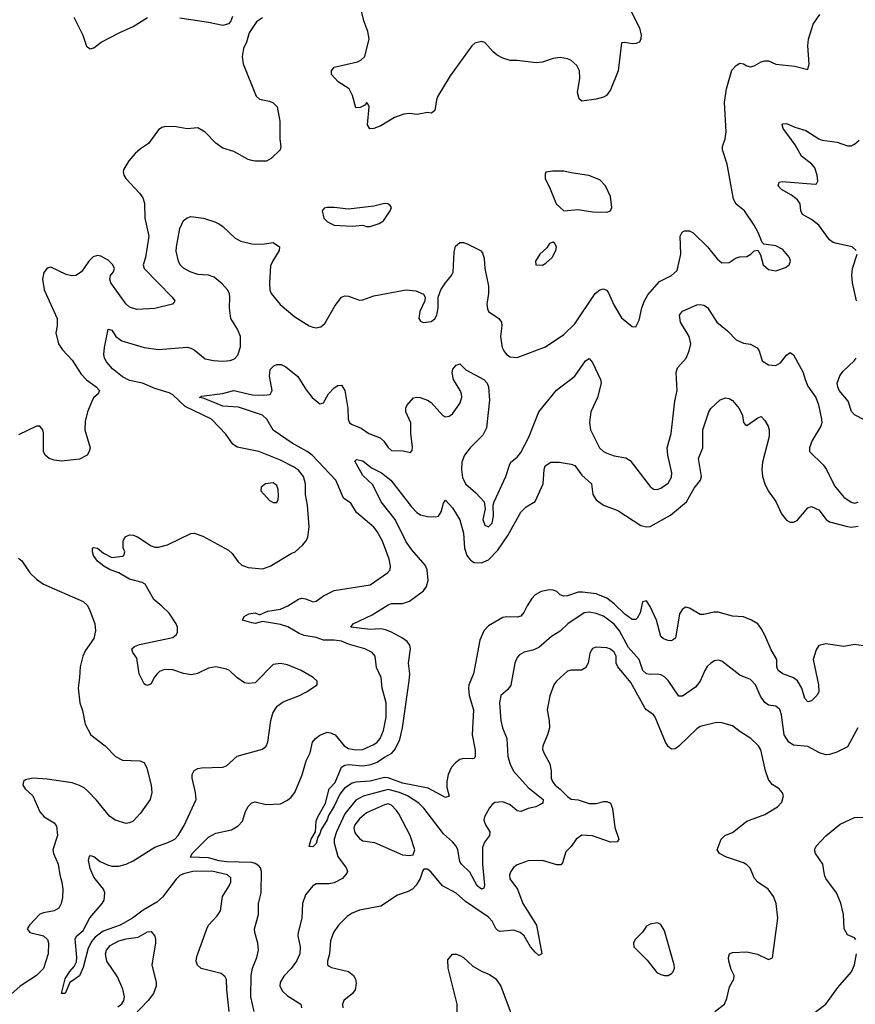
# Model space of a CAD drawing. Header units: inches. Extents: x 2134017 to 2292458, y 756222 to 916513.
# Tile 115 of 256: x 2173537 to 2178194, y 832649 to 838136. Entities that reach past the tile are written whole.
import ezdxf

# ---------------------------------------------------------------- set-up
doc = ezdxf.new("R2010")
doc.units = ezdxf.units.IN
doc.header["$MEASUREMENT"] = 0
doc.layers.add('C1873', color=7, linetype='Continuous')

msp = doc.modelspace()

# ---------------------------------------------------------------- linework, layer by layer
at = {"layer": 'C1873', "color": 5}
for points, elevation in [([(2176910.6, 838250), (2176990.6, 838090), (2177000.7, 838050), (2176998.8, 838030), (2176991, 838010), (2176970, 838002.7), (2176950, 838001.2), (2176910, 838008.7), (2176890, 838006), (2176872.2, 837850), (2176830, 837744), (2176806.6, 837713.4), (2176790, 837703.7), (2176750, 837692.3), (2176670, 837681.2), (2176655.1, 837695.1), (2176645.6, 837730), (2176659.1, 837810), (2176656, 837850), (2176641.4, 837881.4), (2176609.4, 837910), (2176590, 837918), (2176550, 837924.8), (2176510, 837920.4), (2176450, 837899.7), (2176415.3, 837895.3), (2176310, 837907.8), (2176270, 837907.8), (2176230, 837920.7), (2176198.6, 837938.6), (2176176.6, 837956.6), (2176130, 838009.4), (2176110, 838015.1), (2176074.2, 838005.8), (2176056.3, 837990), (2175936.7, 837823.3), (2175867.7, 837710), (2175859.1, 837690), (2175850.4, 837629.6), (2175839.8, 837620.2), (2175830, 837614), (2175810, 837619.3), (2175751.8, 837608.2), (2175710, 837613.3), (2175678, 837610), (2175626.8, 837590), (2175550, 837544.5), (2175510, 837529.6), (2175488, 837528), (2175476.2, 837550), (2175485.2, 837650), (2175475.3, 837670), (2175470, 837672.7), (2175459.9, 837660.1), (2175433.7, 837646.3), (2175410, 837645.1), (2175392.6, 837712.6), (2175372.4, 837750), (2175312.3, 837790), (2175274, 837830), (2175275.3, 837850), (2175290, 837870.7), (2175418.9, 837901.1), (2175439, 837910), (2175461.2, 837930), (2175485.2, 838030), (2175477.2, 838070), (2175455.1, 838130), (2175439.5, 838190)], 360), ([(2174890, 838146.4), (2174856.9, 838123.1), (2174816.6, 838063.4), (2174801.6, 838010), (2174784.5, 837975.5), (2174777.6, 837930), (2174782, 837890), (2174855.1, 837710), (2174873.3, 837693.3), (2174930, 837682), (2174950, 837672.8), (2174972, 837650), (2174987, 837570), (2174986, 837470), (2174993.2, 837430), (2174988.7, 837410), (2174938.6, 837361.4), (2174912.3, 837347.7), (2174850, 837346.8), (2174830.7, 837350.7), (2174810, 837356), (2174730, 837400.7), (2174670, 837419.1), (2174630, 837448), (2174570, 837508.2), (2174530, 837532.4), (2174470, 837527.2), (2174410, 837538.3), (2174350, 837540.3), (2174330, 837534.9), (2174310, 837521.3), (2174254.3, 837445.8), (2174210, 837416.5), (2174180.4, 837390), (2174144.7, 837350), (2174117.7, 837302.3), (2174114.3, 837290), (2174116.9, 837270), (2174128.5, 837250), (2174205.4, 837170), (2174223.1, 837143.1), (2174232.6, 837112.6), (2174234.2, 837030), (2174256.3, 836930), (2174239, 836810), (2174225.8, 836770), (2174230.7, 836750), (2174386, 836590), (2174402, 836570), (2174398, 836562), (2174388, 836550), (2174290, 836526), (2174190, 836521.7), (2174150, 836533.4), (2174130, 836550.3), (2174044.4, 836670), (2174040.3, 836690), (2174042.4, 836710), (2174059.3, 836730), (2174064.9, 836750), (2174056, 836770), (2174030, 836795.3), (2173990, 836818.7), (2173970, 836821.3), (2173946.3, 836813.7), (2173922.4, 836790), (2173881.7, 836730), (2173850, 836710.2), (2173827.9, 836707.9), (2173795.9, 836715.9), (2173710, 836757.3), (2173690, 836751), (2173672.1, 836727.9), (2173664.2, 836690), (2173673.3, 836630), (2173746.6, 836470), (2173746.6, 836430), (2173737.7, 836390), (2173752.8, 836330), (2173776.5, 836296.5), (2173830, 836238.7), (2173880.4, 836160.4), (2173910, 836129.7), (2173963.7, 836090), (2173981.2, 836070), (2173974, 836050), (2173950, 836030.8), (2173942.4, 836017.6), (2173915.6, 835950), (2173902.7, 835897.3), (2173900.7, 835850), (2173929.2, 835750), (2173925.2, 835730), (2173914, 835710), (2173870, 835687.3), (2173770, 835674.9), (2173730, 835680.5), (2173701, 835690), (2173678.8, 835710), (2173670.7, 835730), (2173670, 835834), (2173666, 835850), (2173650, 835871), (2173630, 835870.7), (2173530, 835823)], 380), ([(2174703.7, 832610), (2174690.6, 832729.4), (2174690, 832788), (2174682.9, 832802.9), (2174660.8, 832820.8), (2174548.6, 832848.6), (2174527.6, 832867.6), (2174519.8, 832890), (2174523.6, 832916.4), (2174579.8, 833070), (2174589.9, 833090.1), (2174638.3, 833141.7), (2174655.4, 833170), (2174667.3, 833250), (2174704.2, 833310), (2174712.9, 833330), (2174714.3, 833354.3), (2174695.1, 833370), (2174608.6, 833391.4), (2174502.8, 833390), (2174450, 833376.3), (2174430, 833366.6), (2174410, 833347.2), (2174332.9, 833247.1), (2174301.5, 833218.5), (2174225.4, 833174.6), (2174165.6, 833130), (2174096.3, 833090), (2174002.9, 833057.1), (2173957.4, 833022.6), (2173938.8, 833001.2), (2173918, 832962), (2173890, 832854), (2173871.3, 832808.7), (2173817.1, 832770), (2173790, 832709.6), (2173769.6, 832710), (2173790, 832790.5), (2173814, 832830), (2173840.4, 832859.6), (2173853.4, 832886.6), (2173855, 832910), (2173845.9, 833014.1), (2173855.6, 833030), (2173890, 833061.2), (2173928.2, 833131.8), (2173996.5, 833210), (2174007.9, 833230), (2174010.8, 833270), (2174004.8, 833290), (2173950, 833357.6), (2173930, 833406), (2173919.8, 833450), (2173925.6, 833474.4), (2173930, 833479.1), (2173950, 833472.2), (2173985.5, 833445.4), (2174027.1, 833427.1), (2174050, 833419.7), (2174090, 833418.9), (2174130, 833430.2), (2174170, 833448.7), (2174290, 833523.9), (2174363.6, 833550), (2174401.3, 833570), (2174420.5, 833590), (2174454.5, 833645.5), (2174521, 833790), (2174517.2, 833830), (2174497.6, 833910), (2174498.5, 833930), (2174508.9, 833951.1), (2174530, 833963.6), (2174550, 833966.7), (2174670, 833970.4), (2174690, 833978), (2174750, 834031.8), (2174890, 834070.4), (2174910, 834088), (2174920.5, 834110), (2174937.3, 834230), (2174948.7, 834271.3), (2174971.3, 834310), (2175004.6, 834335.4), (2175096, 834370), (2175136, 834390), (2175194, 834430), (2175194, 834450), (2175173.2, 834470), (2175106.6, 834510), (2175030, 834540.4), (2174990, 834548.4), (2174950, 834543.6), (2174850, 834440.9), (2174810, 834437.6), (2174790, 834441.3), (2174747.3, 834470), (2174706, 834510), (2174690, 834517.4), (2174629.7, 834529.7), (2174590, 834523.1), (2174527.8, 834492.2), (2174494.9, 834485.1), (2174450, 834493), (2174390, 834512.7), (2174344.8, 834515.2), (2174317.1, 834502.9), (2174302.8, 834490), (2174286.8, 834470), (2174270, 834435.3), (2174250, 834425.2), (2174238, 834430), (2174230, 834435.3), (2174203.7, 834490), (2174190, 834578), (2174168, 834610), (2174162, 834630), (2174176.5, 834643.5), (2174205.1, 834654.9), (2174390, 834694), (2174410.9, 834709.1), (2174417.3, 834722.8), (2174416, 834750), (2174408.6, 834770), (2174370, 834828.2), (2174330, 834868.3), (2174284.6, 834904.6), (2174235.6, 834990), (2174219, 834999), (2174150, 835018.8), (2174090, 835053.7), (2174040.9, 835070), (2174005.6, 835090), (2173970, 835118.7), (2173948.4, 835150), (2173942.4, 835170), (2173942.7, 835190), (2173950, 835194.9), (2173970, 835190.4), (2174003.9, 835163.9), (2174050, 835138), (2174110, 835145.5), (2174117.2, 835150), (2174122.7, 835170), (2174113.1, 835193.1), (2174113.6, 835230), (2174125.9, 835254.1), (2174150, 835265.7), (2174170, 835263.6), (2174193.3, 835253.3), (2174270, 835204), (2174290, 835196.9), (2174310, 835196.2), (2174360.7, 835210), (2174490, 835272.3), (2174510, 835273.8), (2174558, 835258), (2174700.2, 835180.2), (2174720.6, 835160.6), (2174754, 835114), (2174775.8, 835095.8), (2174810, 835084), (2174890, 835076.5), (2174932.3, 835090), (2175050, 835160.5), (2175073.2, 835170), (2175115.1, 835210), (2175132.3, 835230), (2175142, 835250), (2175149.7, 835310.3), (2175140.5, 835430), (2175129.8, 835490.2), (2175129.8, 835550.2), (2175118.4, 835590), (2175090, 835625), (2175063.9, 835643.9), (2174990, 835681.6), (2174870, 835728.7), (2174750, 835753), (2174724.7, 835770), (2174686.8, 835826.8), (2174606.3, 835910), (2174460.2, 835980.2), (2174390, 836044.5), (2174370, 836057.3), (2174290, 836079.9), (2174221, 836110), (2174150, 836125.5), (2174110, 836144.8), (2174055.3, 836190), (2174020.7, 836230), (2174009.8, 836250), (2174006.3, 836270), (2174009.6, 836309.6), (2174030, 836410.6), (2174050, 836404.9), (2174073.4, 836370), (2174107.1, 836347.1), (2174230, 836309.3), (2174310, 836298.7), (2174470, 836310.3), (2174490, 836306.3), (2174510, 836295.6), (2174570, 836246.5), (2174616.8, 836236.8), (2174670, 836232.8), (2174710, 836236.1), (2174734.4, 836245.6), (2174753.5, 836266.5), (2174767.7, 836312.3), (2174767.6, 836370), (2174750.6, 836410.6), (2174714.3, 836470), (2174706, 836530), (2174708.5, 836590), (2174706, 836610), (2174694.8, 836630), (2174664.8, 836664.8), (2174620.4, 836700.4), (2174590, 836712.8), (2174530, 836716.4), (2174486.6, 836730), (2174450, 836752), (2174432, 836770), (2174421.6, 836790), (2174410, 836846), (2174411.8, 836870), (2174430, 836972), (2174450, 837016), (2174470, 837031), (2174490, 837038.8), (2174562, 837030), (2174624.7, 837010), (2174650, 836995.5), (2174670, 836983), (2174738.5, 836918.5), (2174770, 836901.3), (2174830, 836886), (2174890, 836885.7), (2174950, 836894), (2174984.7, 836870), (2174984, 836850), (2174947.1, 836792.9), (2174935.5, 836764.5), (2174930.1, 836670), (2174931.9, 836630), (2174939.2, 836610), (2174988.5, 836548.5), (2175070, 836479.7), (2175150, 836430.3), (2175170, 836421.7), (2175190, 836419.5), (2175215.1, 836424.9), (2175238, 836442), (2175296.1, 836543.9), (2175330, 836590.5), (2175350, 836596.4), (2175370, 836595.8), (2175430, 836572.4), (2175450, 836574), (2175510, 836596.5), (2175690, 836630.4), (2175745.2, 836625.2), (2175786.8, 836606.8), (2175796, 836590), (2175794.8, 836570), (2175766.4, 836510), (2175760.7, 836470), (2175770, 836456), (2175788.2, 836448.2), (2175830, 836453.4), (2175851.3, 836468.7), (2175862, 836490), (2175869.4, 836529.4), (2175869.2, 836590), (2175883.7, 836630), (2175909.4, 836670), (2175943.6, 836710), (2175951.9, 836728.1), (2175958.8, 836841.2), (2175966, 836874), (2175990, 836894.9), (2176010, 836894), (2176030, 836886.7), (2176106, 836850), (2176116.7, 836836.7), (2176124.8, 836804.8), (2176129.1, 836750), (2176150.2, 836650.2), (2176150.2, 836610), (2176141, 836550), (2176143.9, 836523.9), (2176150, 836508.9), (2176206.4, 836470), (2176222, 836450), (2176224.6, 836430), (2176216, 836370), (2176226, 836310), (2176234.9, 836290), (2176250, 836270.4), (2176270, 836256.5), (2176310, 836252.7), (2176467.3, 836312.7), (2176570, 836380.9), (2176630, 836441.1), (2176743.5, 836610), (2176770, 836630.2), (2176790, 836635.8), (2176807.7, 836627.7), (2176817.3, 836617.3), (2176850, 836544), (2176890, 836474.8), (2176950, 836426), (2176970, 836424.7), (2176990, 836462), (2177003.6, 836530), (2177018.5, 836570), (2177037.7, 836602.3), (2177102.7, 836677.3), (2177169.8, 836710.2), (2177201.7, 836738.3), (2177221.8, 836830), (2177218.7, 836930), (2177228.1, 836951.9), (2177241.3, 836958.7), (2177270, 836959.2), (2177290, 836948), (2177370.8, 836870.8), (2177423.2, 836803.2), (2177450, 836781.3), (2177490, 836783.1), (2177530, 836808.2), (2177550, 836814.9), (2177590, 836816.3), (2177611.3, 836828.7), (2177630, 836847.3), (2177650, 836851), (2177666, 836826), (2177681.1, 836770), (2177710, 836743.1), (2177750, 836736), (2177805.1, 836754.9), (2177826, 836770), (2177832.7, 836790), (2177827, 836810), (2177790, 836855.6), (2177750, 836874.7), (2177684.1, 836884.1), (2177674, 836894), (2177652.8, 836950), (2177630.7, 836990.7), (2177575.6, 837070), (2177530, 837107.6), (2177515.3, 837135.3), (2177479.7, 837330), (2177454.5, 837410), (2177454.5, 837430), (2177468, 837472), (2177474.3, 837510), (2177465.4, 837674.6), (2177476.3, 837750), (2177506.3, 837853.7), (2177530, 837880.7), (2177550, 837893.4), (2177570, 837890.5), (2177590, 837878), (2177610, 837872.7), (2177630, 837878.4), (2177670, 837900.3), (2177690, 837906.4), (2177710, 837906), (2177750, 837888.5), (2177857.4, 837877.4), (2177930, 837858), (2177937, 837890), (2177929.6, 837990), (2177932.9, 838027.1), (2177959.8, 838110), (2177995.8, 838164.2)], 360), ([(2173839.5, 838150), (2173889.7, 838049.7), (2173910, 837988.7), (2173930, 837973.2), (2173950, 837979.3), (2173990.4, 838009.6), (2174094.9, 838065.1), (2174170, 838098.4), (2174250, 838147.3)], 380), ([(2174430, 838146), (2174590, 838122.7), (2174670, 838105.2), (2174705.4, 838114.6), (2174714.4, 838125.6), (2174724.5, 838155.5)], 380), ([(2178198, 836850), (2178176, 836870), (2178090, 836887.9), (2178070, 836895), (2178050, 836909.8), (2177990, 836990.6), (2177950, 837022.5), (2177899.1, 837050), (2177889.8, 837070), (2177885.6, 837110), (2177872.5, 837132.5), (2177838.8, 837158.8), (2177782, 837190), (2177763.7, 837210), (2177769.2, 837230), (2177785.9, 837234.1), (2177970, 837219.3), (2177978, 837222), (2177984.5, 837235.5), (2177980.8, 837270), (2177968.7, 837310), (2177950.8, 837330), (2177894.5, 837374.5), (2177857.8, 837437.8), (2177792, 837530), (2177787, 837550), (2177790, 837556), (2177810, 837557.1), (2177856.4, 837536.4), (2177917.6, 837517.6), (2177990, 837471.3), (2178010, 837463.8), (2178093.4, 837453.4), (2178150, 837432.7), (2178170, 837433), (2178190, 837443), (2178215.2, 837464.8)], 340), ([(2178200.4, 836570), (2178177.7, 836670), (2178173.7, 836710), (2178178.9, 836750), (2178204.5, 836830)], 340), ([(2174843, 832610), (2174826.1, 832690), (2174826.9, 832810), (2174835.3, 832850), (2174859, 832910), (2174867.4, 832950), (2174863.9, 832990), (2174847, 833050), (2174845.7, 833070), (2174868.4, 833150), (2174868.9, 833210), (2174883, 833270), (2174883.9, 833390), (2174879.5, 833410), (2174870, 833420.2), (2174850, 833433.8), (2174830, 833439.5), (2174690, 833443.1), (2174648.7, 833448.7), (2174590, 833465.4), (2174489.3, 833470), (2174499.2, 833490), (2174590, 833581.2), (2174630, 833602.7), (2174717.7, 833622.3), (2174755.6, 833644.4), (2174779.1, 833670), (2174796.1, 833723.9), (2174810, 833750.7), (2174830, 833772.7), (2174850, 833777.1), (2174910, 833763.1), (2174990, 833766.3), (2175030, 833787.2), (2175050, 833803.6), (2175070.7, 833830), (2175111.8, 833928.2), (2175133.3, 834006.7), (2175155.6, 834050), (2175168.2, 834110), (2175185.1, 834130), (2175210, 834149.2), (2175250, 834165.2), (2175270, 834162.8), (2175294.6, 834150), (2175344.5, 834090), (2175370, 834073.9), (2175410, 834067.2), (2175450, 834069.6), (2175510, 834096), (2175529.9, 834110.1), (2175546.6, 834130), (2175564.2, 834175.8), (2175579, 834250), (2175578.6, 834330), (2175557.6, 834410), (2175551.7, 834470), (2175526.4, 834526.4), (2175517.4, 834590), (2175500.7, 834610), (2175460.7, 834630), (2175370, 834656), (2175330, 834673.5), (2175290, 834678.9), (2175230, 834679), (2175190, 834692.9), (2175123.4, 834703.4), (2175094.7, 834714.7), (2175031.8, 834751.8), (2174990, 834765.6), (2174890, 834782), (2174850, 834771.8), (2174830, 834774), (2174778, 834790), (2174788.7, 834810), (2174814.2, 834825.8), (2174850, 834830.5), (2174870, 834821), (2174878, 834822), (2174920.3, 834839.7), (2174990, 834850.2), (2175031, 834869), (2175090, 834906.9), (2175110, 834911.4), (2175129.2, 834909.2), (2175172.3, 834892.3), (2175190, 834896), (2175230, 834925.8), (2175290, 834954.3), (2175490, 834987), (2175586.6, 835053.4), (2175600.9, 835070), (2175604.5, 835090), (2175596.9, 835130), (2175559.4, 835230), (2175530, 835283.5), (2175510, 835308.3), (2175413.6, 835390), (2175382.3, 835442.3), (2175341.6, 835470), (2175298.5, 835570), (2175167.3, 835710), (2175139.8, 835730), (2175055.9, 835775.9), (2174950, 835847.7), (2174913.9, 835910), (2174890, 835932.2), (2174756.4, 835976.4), (2174670, 835982.1), (2174564.4, 836024.4), (2174539.5, 836030), (2174550, 836037.6), (2174668.1, 836051.9), (2174729.8, 836070.2), (2174834.1, 836045.9), (2174896.9, 836043.1), (2174933.5, 836046.5), (2174944.1, 836070), (2174928.4, 836150), (2174933.4, 836186.6), (2174953.4, 836206.6), (2174970, 836213.6), (2174993.9, 836213.9), (2175020.9, 836200.9), (2175086.8, 836146.8), (2175133, 836073), (2175166.4, 836030), (2175210, 835994.9), (2175230, 836001.6), (2175258.8, 836050), (2175290, 836084.2), (2175310, 836097.6), (2175330, 836098.3), (2175349.4, 836069.4), (2175366.7, 835970), (2175368.3, 835910), (2175375.6, 835890), (2175390, 835879.2), (2175439.6, 835859.6), (2175482, 835830), (2175546.2, 835806.2), (2175567.1, 835787.1), (2175590, 835752.4), (2175610, 835735.3), (2175673.7, 835733.7), (2175715.1, 835724.9), (2175725.2, 835734.8), (2175725.4, 835754.6), (2175716.5, 835830), (2175716.4, 835890), (2175689.6, 835950), (2175689.6, 835970.4), (2175694.8, 835985.2), (2175731.9, 836028.1), (2175747.9, 836032.1), (2175769.7, 836030.3), (2175810, 836016.5), (2175830, 836003.1), (2175894.8, 835930), (2175910, 835923.1), (2175930, 835925.7), (2175950, 835939.3), (2175990, 835996.3), (2176001.7, 836030), (2175999.8, 836050), (2175991, 836070), (2175955.1, 836130), (2175947.3, 836170), (2175951.3, 836188.7), (2175960.1, 836199.9), (2175970, 836210.6), (2175990, 836218.8), (2176024.3, 836184.3), (2176124.4, 836130), (2176141.7, 836110), (2176150.2, 836090), (2176155.6, 836015.6), (2176138.9, 835861.1), (2176118.9, 835821.1), (2176047.6, 835750), (2176016, 835710), (2176001.6, 835670), (2175999.1, 835630), (2176005.5, 835585.5), (2176021.3, 835550), (2176080, 835500), (2176126.4, 835450), (2176130.6, 835410), (2176119, 835350), (2176130, 835319.3), (2176150, 835310.4), (2176171, 835330), (2176177.4, 835370), (2176176.3, 835430), (2176180.5, 835450), (2176247.1, 835590), (2176266.2, 835653.8), (2176274.7, 835670), (2176310, 835698.9), (2176330, 835724.9), (2176374.5, 835810), (2176429.8, 835950.2), (2176528.4, 836071.6), (2176630.7, 836149.3), (2176690, 836234.9), (2176710, 836247.7), (2176730, 836226), (2176773.6, 836130), (2176777.6, 836110), (2176757.8, 836030), (2176720.5, 835950), (2176712, 835892), (2176718, 835850), (2176768.4, 835750), (2176790, 835730.2), (2176810, 835719.7), (2176850, 835706.2), (2176914.4, 835694.4), (2176940, 835680), (2177050, 835533.7), (2177070, 835519.6), (2177090, 835518), (2177110, 835524.5), (2177150, 835552.4), (2177170, 835586.7), (2177171.9, 835610), (2177149.8, 835710), (2177146, 835750), (2177167.9, 835830), (2177187.7, 836010), (2177200.3, 836070), (2177195.1, 836170), (2177203.6, 836196.4), (2177251.1, 836250), (2177268.5, 836290), (2177276.8, 836330), (2177268, 836370), (2177219.3, 836450), (2177214.3, 836490), (2177230, 836511.7), (2177310, 836546), (2177330, 836548.8), (2177350, 836544.2), (2177370, 836532.2), (2177422.3, 836450), (2177482, 836402), (2177530, 836351.8), (2177570, 836332.4), (2177610, 836328), (2177646.9, 836306.9), (2177657.1, 836290), (2177675.5, 836235.5), (2177710, 836213.4), (2177750, 836208.2), (2177776.3, 836223.7), (2177810, 836265.5), (2177830, 836280.7), (2177850, 836268), (2177903.9, 836170), (2177914.3, 836130), (2177930, 836093), (2177974.4, 836030), (2177988.8, 835988.8), (2178005.3, 835910), (2178007.2, 835890), (2178001.1, 835870), (2177953.4, 835790), (2177938, 835750), (2177938.4, 835730), (2178015.6, 835655.6), (2178033.4, 835630), (2178078.6, 835538.6), (2178130, 835474.4), (2178170, 835446.5), (2178190, 835440.9), (2178210, 835447.6)], 340), ([(2178250, 835902), (2178190, 835933.2), (2178172.1, 835952.1), (2178154.5, 836010), (2178104.5, 836070), (2178096.2, 836090), (2178093.6, 836110), (2178108.1, 836151.9), (2178124, 836176), (2178190, 836237.3), (2178199.5, 836250)], 340), ([(2178310, 834635), (2178190, 834653.5), (2178130, 834643.7), (2178030, 834657.5), (2177990.9, 834649.1), (2177975, 834625), (2177958.8, 834570), (2177988, 834430), (2177990.3, 834390), (2177979.5, 834370), (2177950, 834339.5), (2177930, 834335.1), (2177912.9, 834352.9), (2177895.5, 834410), (2177871, 834451), (2177849.2, 834469.2), (2177790, 834491), (2177763.5, 834510), (2177757.2, 834530), (2177756.8, 834570), (2177724.3, 834624.3), (2177690, 834706.3), (2177670, 834743.6), (2177650, 834769.6), (2177615.1, 834790), (2177570, 834808.9), (2177510, 834811.4), (2177430, 834833.6), (2177405.3, 834834.7), (2177350, 834821.5), (2177330, 834821.6), (2177270, 834857.4), (2177250, 834862.4), (2177230, 834851.8), (2177214.5, 834825.5), (2177191.4, 834688.6), (2177170, 834675.1), (2177150, 834675.8), (2177125.2, 834685.2), (2177110, 834698), (2177085.4, 834790), (2177050, 834865.1), (2177030, 834896.9), (2177007.8, 834892.2), (2176994, 834830), (2176978.8, 834801.2), (2176970, 834792.8), (2176950, 834794.2), (2176910, 834822.3), (2176850, 834881.3), (2176810, 834911.6), (2176750, 834936.1), (2176673.8, 834946.2), (2176650, 834945), (2176590, 834925), (2176570, 834922.6), (2176550, 834931.7), (2176529.9, 834949.9), (2176510, 834956.9), (2176490, 834957.9), (2176443.7, 834950), (2176410, 834931.4), (2176391, 834910), (2176365, 834870), (2176347.4, 834832.6), (2176330, 834812), (2176310, 834806), (2176250, 834808.9), (2176230, 834804.1), (2176150, 834758.1), (2176124.4, 834730), (2176101.6, 834678.4), (2176066, 834490), (2176040.7, 834430), (2176037.9, 834410), (2176041.2, 834370), (2176066.4, 834290), (2176058.7, 834150), (2176074.9, 834065.1), (2176076, 834030), (2176070, 834019.5), (2176062.4, 834017.6), (2176010, 834019.8), (2175990, 834012.7), (2175965.4, 833994.6), (2175944.3, 833970), (2175925.5, 833930), (2175916.8, 833890), (2175917.8, 833857.8), (2175930, 833809), (2175910, 833802.4), (2175813.1, 833853.1), (2175670, 833881.9), (2175590, 833910.8), (2175570, 833912.7), (2175490, 833891.7), (2175410, 833887), (2175390, 833881.6), (2175346.5, 833853.5), (2175320.4, 833819.6), (2175290, 833754), (2175258.4, 833701.6), (2175250, 833677), (2175216.9, 833623.1), (2175210, 833599), (2175198.8, 833581.2), (2175190, 833545.2), (2175170, 833527), (2175150, 833529), (2175162, 833570), (2175186, 833610), (2175189.7, 833670), (2175197, 833690), (2175242, 833770), (2175262.4, 833850), (2175294.9, 833885.1), (2175329.9, 833970.1), (2175350, 833981.6), (2175370, 833985), (2175450, 833978.7), (2175494.6, 833985.4), (2175530, 833998.4), (2175570, 834026.8), (2175611.7, 834048.3), (2175629.4, 834070.6), (2175654.8, 834125.2), (2175670.9, 834190), (2175707.7, 834452.3), (2175710.6, 834490.6), (2175704.2, 834550), (2175714.4, 834630), (2175710.8, 834650), (2175697.1, 834670), (2175669.8, 834690), (2175610, 834723.4), (2175575.7, 834735.7), (2175550, 834740.8), (2175490, 834737.9), (2175382, 834750), (2175395.1, 834770), (2175500.6, 834819.4), (2175590, 834874.8), (2175610, 834881.7), (2175670, 834882.7), (2175710, 834895.2), (2175786.8, 834953.2), (2175803.3, 834976.7), (2175812.8, 835010), (2175808.2, 835070), (2175796.5, 835096.5), (2175721.9, 835181.9), (2175690, 835226), (2175630.4, 835350.4), (2175552.2, 835450), (2175504.4, 835544.4), (2175450, 835596.3), (2175404.1, 835675.9), (2175414.6, 835685.4), (2175450, 835677.7), (2175497.7, 835637.7), (2175552.6, 835610), (2175605.5, 835570), (2175721.2, 835421.2), (2175750, 835390.1), (2175770, 835377.5), (2175810, 835367.9), (2175854.6, 835365.4), (2175870.9, 835369.1), (2175886.8, 835393.2), (2175898.3, 835441.7), (2175910, 835459.3), (2175950, 835415.2), (2175990, 835348.5), (2176010, 835274), (2176015.3, 835190), (2176028.9, 835150), (2176050, 835123.2), (2176070, 835111.8), (2176110, 835109.5), (2176150, 835125.6), (2176200.9, 835179.1), (2176258.1, 835261.9), (2176330, 835392.2), (2176358.8, 835421.2), (2176410, 835450.4), (2176454.6, 835550), (2176460.4, 835630), (2176466, 835650), (2176497.2, 835670), (2176544, 835670), (2176610, 835658.9), (2176631, 835651), (2176670, 835598.3), (2176724.2, 835550), (2176730.3, 835490), (2176750, 835460.4), (2176790.7, 835430), (2176870, 835400.2), (2176998.1, 835318.1), (2177029.6, 835309.6), (2177050, 835312.4), (2177164.8, 835375.2), (2177252.6, 835450), (2177295.2, 835524.8), (2177331.3, 835570), (2177335.8, 835590), (2177320.3, 835690), (2177344.8, 835750), (2177343.8, 835850), (2177376.9, 835950), (2177388, 835970), (2177441.6, 836018.4), (2177470, 836028.9), (2177490, 836024.6), (2177510, 836013.7), (2177546.7, 835970), (2177564.6, 835930), (2177570.5, 835890.5), (2177579.8, 835879.8), (2177590, 835874.8), (2177650, 835918), (2177670, 835924), (2177690, 835902.8), (2177708.4, 835870), (2177714.6, 835850), (2177713.1, 835813.1), (2177675.8, 835670), (2177673.2, 835630), (2177677, 835590), (2177688.8, 835550), (2177707.9, 835510), (2177751.3, 835451.3), (2177782.7, 835382.7), (2177810, 835346.8), (2177830, 835336.6), (2177850, 835335.8), (2177870, 835344.3), (2177930, 835415.2), (2177950, 835423.2), (2177990, 835404.9), (2178030.9, 835350.9), (2178050, 835337.6), (2178150, 835311.4), (2178170, 835308), (2178210, 835313.4)], 320), ([(2173530, 835136), (2173550, 835121.2), (2173593, 835053), (2173630, 835018), (2173670, 834989.6), (2173890, 834894.3), (2173912.9, 834872.9), (2173926.3, 834850), (2173956, 834770), (2173958.9, 834730), (2173950, 834688.2), (2173901.9, 834618.1), (2173889.1, 834590), (2173874, 834530), (2173871.2, 834470), (2173862.3, 834410), (2173872.3, 834330), (2173886.6, 834286.6), (2173902.4, 834210), (2173933.5, 834150), (2174012.8, 834090), (2174071.6, 834030), (2174110, 834009.8), (2174206.2, 834006.2), (2174230, 833996), (2174245.7, 833965.7), (2174269.8, 833870), (2174273.5, 833830), (2174264.4, 833790), (2174210, 833714.4), (2174170, 833670.4), (2174150, 833660.3), (2174130, 833657.6), (2174070, 833675.8), (2174037.8, 833697.8), (2173965.8, 833785.8), (2173917.3, 833837.3), (2173895.8, 833855.8), (2173870, 833868.9), (2173830, 833883.7), (2173690, 833904.2), (2173610, 833908.4), (2173570, 833900.7), (2173559.3, 833890), (2173555.1, 833870), (2173567, 833850), (2173611.3, 833810), (2173650, 833721.3), (2173674.5, 833694.6), (2173730, 833659.7), (2173742, 833642), (2173748.5, 833590), (2173721.3, 833510), (2173724.7, 833490), (2173750.7, 833430.7), (2173760.4, 833370), (2173771.9, 833330), (2173776.8, 833290), (2173775, 833245), (2173768.4, 833210), (2173754.5, 833185.5), (2173729.8, 833170.2), (2173670, 833159.3), (2173650, 833151.3), (2173592.6, 833090), (2173579.5, 833070), (2173593.2, 833050), (2173669.8, 833029.8), (2173692.8, 833010), (2173698.3, 832990), (2173695.3, 832930), (2173670, 832848.4), (2173631.6, 832810), (2173539.5, 832750), (2173471.1, 832688.9)], 380), ([(2178208, 834190), (2178150, 834084.2), (2178090, 834053.3), (2178050, 834040.9), (2178030, 834039.7), (2177995.1, 834050), (2177930, 834086.4), (2177850, 834093.8), (2177822.7, 834110), (2177797, 834150), (2177782.4, 834262.4), (2177772.6, 834292.6), (2177750.6, 834310.6), (2177710, 834316.8), (2177690, 834331.1), (2177665.9, 834365.9), (2177636.9, 834430), (2177610, 834459.7), (2177550, 834483.5), (2177450, 834561.5), (2177430, 834566.2), (2177410, 834562.2), (2177389.3, 834550.7), (2177368.7, 834531.3), (2177355.2, 834510), (2177330.1, 834449.9), (2177303.7, 834416.3), (2177230, 834366.4), (2177210, 834367.1), (2177150, 834452.9), (2177130, 834474), (2177110, 834485.5), (2177090, 834489.1), (2177050, 834486.5), (2177030, 834490.7), (2177010, 834509.8), (2176988.4, 834570), (2176930, 834637.9), (2176880.1, 834730), (2176850, 834766.8), (2176790, 834811.1), (2176750, 834826.7), (2176710, 834835), (2176682.6, 834830), (2176591.3, 834770), (2176550, 834727.6), (2176501.4, 834698.6), (2176430, 834636.9), (2176397.5, 834622.5), (2176349.1, 834610.9), (2176323, 834597), (2176310, 834580.9), (2176296.5, 834550), (2176273.4, 834426.6), (2176257.1, 834402.9), (2176219.3, 834370), (2176211.7, 834328.3), (2176217.6, 834230), (2176227.2, 834190), (2176252.4, 834130), (2176258.2, 834030), (2176270, 833986.4), (2176288.8, 833948.8), (2176370, 833858.2), (2176453.7, 833790), (2176452.4, 833770), (2176413, 833750), (2176370, 833739.8), (2176330, 833722.7), (2176310, 833727.2), (2176270, 833761.2), (2176230, 833776.8), (2176185.9, 833774.1), (2176170, 833762.9), (2176155.5, 833744.5), (2176127, 833693), (2176124, 833676), (2176132.9, 833650), (2176156.9, 833610), (2176156, 833590), (2176127, 833553), (2176116.5, 833523.5), (2176116.1, 833430), (2176127.4, 833312.6), (2176123.8, 833296.2), (2176110, 833291.2), (2176086.1, 833310), (2176045.1, 833385.1), (2175999.3, 833430), (2175990, 833445.1), (2175978.3, 833510), (2175969.9, 833530), (2175950, 833555.4), (2175899.8, 833599.8), (2175790, 833741.8), (2175761.6, 833770), (2175698, 833810), (2175653.7, 833830), (2175590, 833845.5), (2175450.5, 833809.5), (2175410, 833787), (2175348.4, 833710), (2175302.3, 833610), (2175290.1, 833570), (2175290, 833548.4), (2175310, 833472.8), (2175356.5, 833410), (2175364.2, 833390), (2175360.2, 833379.7), (2175337, 833350), (2175290, 833325.3), (2175260.2, 833319.8), (2175190, 833319.8), (2175170.3, 833310), (2175130, 833258.8), (2175112.4, 833210), (2175109.1, 833130), (2175088.2, 833050), (2175087.8, 833030), (2175101, 832970), (2175098.9, 832930), (2175079.8, 832890), (2175050.4, 832849.6), (2175010, 832805.6), (2174989.6, 832770), (2174987.5, 832750), (2175002, 832722), (2175030, 832696.8), (2175104.4, 832650), (2175108.2, 832630)], 340), ([(2177411.8, 832610), (2177464.5, 832650), (2177478.2, 832681.8), (2177493, 832747), (2177517, 832790), (2177518.4, 832810), (2177502.5, 832842.5), (2177488.2, 832890), (2177486.3, 832910), (2177492.7, 832930), (2177510, 832938.7), (2177590, 832940.8), (2177648.1, 832928.1), (2177710, 832899.1), (2177731.4, 832908.6), (2177762, 833130), (2177753.3, 833210), (2177738.7, 833250), (2177708.3, 833290), (2177651.3, 833330), (2177631.3, 833350), (2177607.5, 833407.5), (2177590, 833426), (2177570, 833437.7), (2177475.1, 833470), (2177437.2, 833490), (2177424.5, 833510), (2177445.6, 833570), (2177466.6, 833590), (2177510, 833607.2), (2177589.8, 833670.2), (2177690, 833707), (2177759.3, 833750), (2177784.8, 833775.2), (2177793.2, 833810), (2177787.2, 833827.2), (2177769.2, 833850), (2177730, 833874), (2177710, 833902), (2177692.4, 833950), (2177667.8, 834067.8), (2177654.7, 834090), (2177611.1, 834131.1), (2177550, 834168.8), (2177510, 834201.4), (2177450, 834217.7), (2177420.6, 834219.4), (2177330, 834196.9), (2177310, 834183.6), (2177210, 834088), (2177190, 834073), (2177170, 834071.3), (2177150, 834086.6), (2177135.3, 834110), (2177079.1, 834250), (2177070, 834262.4), (2177030, 834289.6), (2177021, 834301), (2176942.8, 834442.8), (2176869.8, 834530), (2176861.5, 834550), (2176860.3, 834590), (2176850, 834610.8), (2176830, 834628.6), (2176810, 834635.5), (2176750, 834638.7), (2176729, 834631), (2176714.7, 834605.3), (2176704.9, 834550), (2176690, 834523.7), (2176668.7, 834511.3), (2176610, 834511.2), (2176590, 834505.1), (2176528.7, 834450), (2176513.1, 834430), (2176491.5, 834368.4), (2176476, 834290), (2176488.1, 834228.1), (2176490.2, 834190), (2176478.8, 834150), (2176452.3, 834090), (2176450.2, 834070), (2176457.3, 834050), (2176492.3, 833990), (2176499.2, 833950), (2176499.8, 833910), (2176505.6, 833890), (2176521.3, 833870), (2176550, 833848.4), (2176590, 833807.1), (2176610, 833792.5), (2176650, 833788.8), (2176710, 833768.3), (2176751.1, 833768.9), (2176790, 833779.1), (2176810, 833779), (2176829.2, 833769.2), (2176840.9, 833740.9), (2176853.9, 833633.8), (2176876.4, 833570), (2176866.2, 833553.8), (2176830, 833552.1), (2176730, 833587.8), (2176670, 833590.8), (2176638.4, 833570), (2176610, 833529), (2176581.3, 833498.7), (2176562, 833438), (2176553.4, 833426.6), (2176530, 833426.3), (2176450, 833451.1), (2176370, 833448.5), (2176310, 833426.9), (2176289.4, 833410.6), (2176274.6, 833390), (2176266.9, 833370), (2176267.9, 833347.9), (2176310.8, 833290.8), (2176341.8, 833210), (2176417.2, 833090), (2176446, 832930), (2176430, 832920.9), (2176410, 832939.7), (2176383.8, 832970), (2176347.9, 833030), (2176326.6, 833050), (2176290, 833062.6), (2176214.8, 833054.8), (2176200.8, 833060.8), (2176190, 833071.3), (2176170, 833113.3), (2176150, 833135.3), (2176022.2, 833222.2), (2175970, 833268.7), (2175893.6, 833310), (2175830, 833385.2), (2175810, 833402), (2175790, 833402), (2175784.5, 833395.5), (2175768.2, 833350), (2175747.1, 833312.9), (2175726.8, 833290), (2175702.6, 833277.4), (2175642.5, 833257.5), (2175550, 833195.4), (2175430, 833174.5), (2175390, 833157.2), (2175362, 833138), (2175313.4, 833090), (2175286.5, 833050), (2175270, 833002), (2175263.1, 832930), (2175253, 832890), (2175253.4, 832870), (2175262, 832862), (2175274.9, 832854.9), (2175370, 832831.1), (2175397.7, 832810), (2175407.9, 832790), (2175412.3, 832767.7), (2175406.4, 832730), (2175392.4, 832710), (2175342.7, 832670), (2175335.2, 832650), (2175337.3, 832630)], 360), ([(2178196, 833010), (2178190, 833019), (2178150, 833037.2), (2178131.8, 833070), (2178128.5, 833150), (2178113.2, 833213.2), (2178088.3, 833270), (2178029.6, 833350), (2178022, 833370), (2178012, 833430), (2177972, 833490), (2177967, 833510), (2177970, 833518), (2177975.1, 833530), (2178030, 833588.4), (2178110, 833653.4), (2178190, 833690.2), (2178288, 833692.1)], 340), ([(2174084.8, 832635.2), (2174107.3, 832652.7), (2174117.1, 832670), (2174121.3, 832690), (2174112.8, 832732.8), (2174083, 832803), (2174023.2, 832890), (2174014.8, 832930), (2174020.1, 832950), (2174042.3, 832977.7), (2174090, 833002.6), (2174130, 833014.8), (2174197.5, 833022.5), (2174250, 833053.6), (2174270, 833054.5), (2174289.7, 833029.7), (2174294, 833010), (2174294.2, 832990), (2174273.1, 832870), (2174296.9, 832770), (2174296.9, 832750), (2174282, 832710), (2174254, 832670), (2174173, 832587)], 380), ([(2175972.7, 832490), (2175975.8, 832650), (2175925.5, 832850), (2175923, 832897), (2175950, 832929), (2175970, 832929), (2175990, 832921.2), (2176009.5, 832909.5), (2176062.6, 832862.6), (2176110, 832834.7), (2176155.2, 832815.2), (2176190, 832791.6), (2176218.9, 832750), (2176275.5, 832595.5)], 380), ([(2177916, 832564), (2178030, 832650.3), (2178096.7, 832743.3), (2178172.4, 832830), (2178189.7, 832870), (2178200.7, 832930)], 340)]:
    msp.add_lwpolyline(points, dxfattribs=dict(at, elevation=elevation))
for points, elevation in [([(2176507.7, 837292.3), (2176470, 837286), (2176464.7, 837275.3), (2176466, 837250), (2176494, 837194), (2176527.7, 837110), (2176570, 837071), (2176650, 837078), (2176730, 837065.5), (2176810, 837062.8), (2176829.2, 837070.8), (2176837.2, 837090), (2176829.2, 837150), (2176801.2, 837210), (2176770, 837242.7), (2176707.9, 837267.9), (2176610, 837281.6), (2176570, 837291.6)], 380), ([(2175570, 837112.3), (2175510, 837097), (2175370, 837079.5), (2175290, 837089.5), (2175250.6, 837089.4), (2175234.4, 837085.6), (2175222.8, 837070), (2175233, 837030), (2175253, 837010), (2175290, 836990.4), (2175390, 836984.4), (2175450, 836990.6), (2175470, 836982.8), (2175490, 836982.8), (2175540.2, 836999.8), (2175564.7, 837015.3), (2175601.2, 837070), (2175609, 837090), (2175601.2, 837101.2), (2175589.3, 837109.3)], 380), ([(2176510, 836895.3), (2176490, 836888), (2176474.8, 836865.2), (2176436, 836830), (2176411.3, 836790), (2176414, 836770), (2176450, 836767.3), (2176470, 836778.8), (2176504, 836810), (2176524, 836850), (2176528, 836870), (2176518, 836890)], 380), ([(2174950, 835554.8), (2174907.7, 835550), (2174883, 835530), (2174880.5, 835510), (2174930, 835456.3), (2174950, 835445.5), (2174970, 835444.9), (2174978.3, 835461.7), (2174979.8, 835480.2), (2174977.4, 835517.4), (2174970, 835540.9)], 380), ([(2175590, 833766.5), (2175570, 833761.2), (2175470, 833715.5), (2175430, 833682.9), (2175405.3, 833650), (2175400.1, 833630), (2175405.2, 833605.2), (2175430, 833573.6), (2175450, 833560.7), (2175514.8, 833550), (2175670, 833481.6), (2175710, 833478.8), (2175730, 833482), (2175739.3, 833510), (2175712.8, 833590), (2175649.8, 833710), (2175637.6, 833730), (2175610, 833758.9)], 360), ([(2177090, 833102.7), (2177050, 833096), (2177030, 833084), (2177008.3, 833051.7), (2176966.8, 833010), (2176957.3, 832990), (2176958.8, 832970), (2177034.4, 832894.4), (2177087.1, 832827.1), (2177110, 832814.6), (2177130, 832810.3), (2177150, 832810.3), (2177170, 832820.4), (2177178.7, 832830), (2177185.4, 832850), (2177184, 832870), (2177130, 833059), (2177110, 833094), (2177099.5, 833099.5)], 380)]:
    msp.add_lwpolyline(points, close=True, dxfattribs=dict(at, elevation=elevation))

doc.saveas('drawing.dxf')
